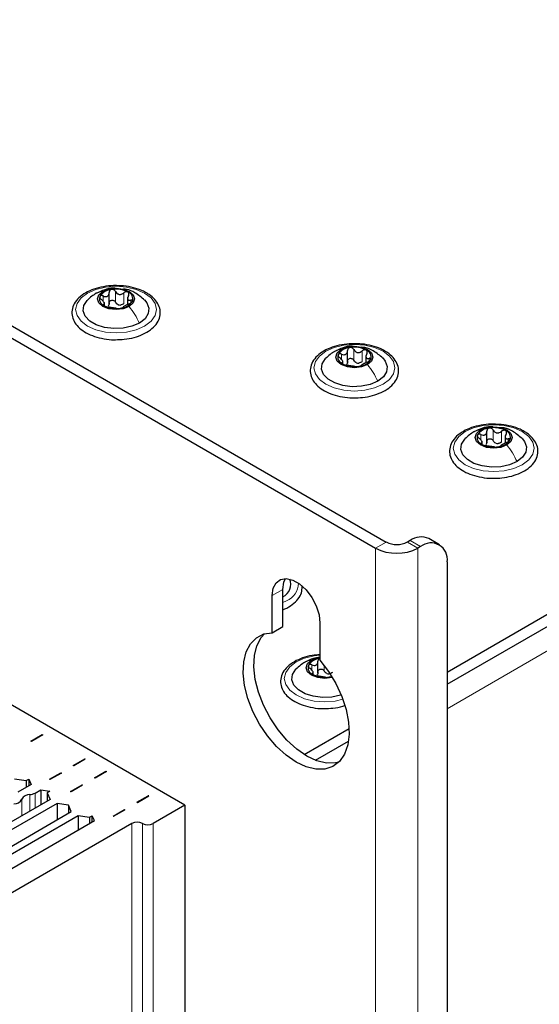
# Paper-space layout 'Blatt2' of a CAD drawing. Header units: millimetres. Extents: x 5 to 418, y 2 to 292.
# Tile 96 of 100: x 319 to 330, y 213 to 235. Entities that reach past the tile are written whole.
import ezdxf

# ---------------------------------------------------------------- set-up
doc = ezdxf.new("R2010")
doc.units = ezdxf.units.MM

psp = doc.layouts.new('Blatt2')

# ---------------------------------------------------------------- linework, layer by layer
at = {"color": 7, "linetype": 'Continuous', "lineweight": 25}
for p, q in [((261.319, 260.969), (327.079, 223.006)), ((261.083, 260.833), (326.844, 222.87)), ((322.601, 217.154), (265.325, 250.219)), ((320.917, 228.292), (320.917, 228.555)), ((321.326, 228.451), (321.326, 228.288)), ((320.813, 228.263), (320.813, 228.331)), ((328.435, 220.114), (342.801, 228.407)), ((328.435, 219.842), (342.801, 228.135)), ((326.22, 226.999), (326.22, 227.262)), ((326.629, 227.158), (326.629, 226.996)), ((326.116, 226.971), (326.116, 227.039)), ((329.319, 225.21), (329.319, 225.473)), ((329.215, 225.181), (329.215, 225.249)), ((329.728, 225.369), (329.728, 225.206)), ((327.61, 223.04), (327.551, 223.006)), ((328.262, 222.946), (328.026, 223.082)), ((327.846, 222.904), (327.787, 222.87)), ((328.435, 222.564), (328.435, 205.828)), ((324.781, 221.125), (324.781, 221.952)), ((324.546, 220.989), (324.546, 221.815)), ((324.546, 220.989), (324.781, 221.125)), ((325.606, 221.203), (325.606, 220.377)), ((325.56, 220.087), (325.56, 220.35)), ((325.456, 220.058), (325.456, 220.126)), ((325.254, 218.278), (326.253, 218.854)), ((319.175, 218.578), (319.428, 218.724)), ((319.44, 218.717), (319.186, 218.571)), ((319.428, 218.724), (319.44, 218.717)), ((319.428, 218.724), (319.428, 218.71)), ((319.186, 218.571), (319.175, 218.578)), ((325.505, 218.15), (326.239, 218.574)), ((320.117, 218.034), (320.371, 218.18)), ((320.383, 218.173), (320.129, 218.027)), ((320.371, 218.18), (320.383, 218.173)), ((320.371, 218.166), (320.371, 218.18)), ((320.129, 218.027), (320.117, 218.034)), ((318.812, 217.736), (319.066, 217.698)), ((319.066, 217.698), (319.125, 217.732)), ((319.125, 217.732), (319.179, 217.615)), ((319.125, 217.732), (319.125, 217.583)), ((319.587, 217.727), (319.84, 217.874)), ((319.599, 217.721), (319.587, 217.727)), ((319.852, 217.867), (319.599, 217.721)), ((319.84, 217.874), (319.852, 217.867)), ((319.84, 217.86), (319.84, 217.874)), ((320.589, 217.761), (320.842, 217.908)), ((320.601, 217.755), (320.589, 217.761)), ((320.854, 217.901), (320.601, 217.755)), ((320.842, 217.908), (320.854, 217.901)), ((320.842, 217.894), (320.842, 217.908)), ((319.179, 217.615), (318.88, 217.442)), ((319.066, 217.698), (319.066, 217.549)), ((319.269, 217.421), (319.392, 217.492)), ((319.392, 217.492), (319.596, 217.46)), ((319.392, 217.492), (319.392, 217.159)), ((320.058, 217.455), (320.312, 217.602)), ((320.324, 217.595), (320.07, 217.448)), ((320.312, 217.602), (320.324, 217.595)), ((320.312, 217.588), (320.312, 217.602)), ((319.602, 217.28), (313.739, 213.895)), ((319.596, 217.46), (319.537, 217.426)), ((319.537, 217.426), (319.602, 217.28)), ((319.537, 217.426), (319.537, 217.243)), ((320.07, 217.448), (320.058, 217.455)), ((321.532, 217.217), (321.785, 217.363)), ((321.543, 217.21), (321.797, 217.357)), ((321.797, 217.357), (321.785, 217.363)), ((321.785, 217.363), (321.785, 217.35)), ((319.755, 217.192), (313.951, 213.841)), ((320.008, 217.154), (319.755, 217.192)), ((319.755, 217.192), (319.755, 216.824)), ((320.073, 217.008), (320.008, 217.154)), ((320.008, 217.154), (320.008, 216.97)), ((321.001, 216.911), (321.255, 217.057)), ((321.266, 217.05), (321.255, 217.057)), ((321.255, 217.057), (321.255, 217.044)), ((321.532, 217.217), (321.543, 217.21)), ((322.601, 217.154), (321.894, 216.746)), ((322.601, 217.154), (322.601, 135.772)), ((314.269, 213.657), (320.073, 217.008)), ((314.363, 213.535), (320.226, 216.919)), ((320.226, 216.919), (320.48, 216.882)), ((320.226, 216.919), (320.226, 216.6)), ((320.48, 216.882), (320.539, 216.916)), ((320.48, 216.882), (320.48, 216.746)), ((320.589, 216.809), (320.539, 216.916)), ((320.539, 216.78), (320.539, 216.916)), ((321.001, 216.911), (321.013, 216.904)), ((321.013, 216.904), (321.266, 217.05)), ((314.638, 213.373), (320.589, 216.809)), ((321.423, 216.746), (314.646, 212.834))]:
    psp.add_line(p, q, dxfattribs=at)
at = {"color": 7, "linetype": 'Continuous', "lineweight": 18}
for p, q in [((320.781, 228.362), (320.781, 228.479)), ((321.057, 228.34), (321.057, 228.578)), ((321.242, 228.312), (321.242, 228.55)), ((320.793, 228.269), (320.793, 228.291)), ((321.394, 228.322), (321.394, 228.384)), ((326.085, 227.069), (326.085, 227.186)), ((326.361, 227.048), (326.361, 227.286)), ((326.545, 227.019), (326.545, 227.257)), ((328.435, 219.297), (342.094, 227.182)), ((326.096, 226.976), (326.096, 226.998)), ((326.698, 227.03), (326.698, 227.091)), ((329.184, 225.28), (329.184, 225.397)), ((329.46, 225.258), (329.46, 225.497)), ((329.645, 225.23), (329.645, 225.468)), ((329.196, 225.187), (329.196, 225.209)), ((329.797, 225.24), (329.797, 225.302)), ((327.079, 223.006), (326.844, 222.87)), ((327.551, 223.006), (327.787, 222.87)), ((327.846, 222.904), (327.61, 223.04)), ((326.844, 92.904), (326.844, 222.87)), ((327.787, 92.904), (327.787, 222.87)), ((324.546, 221.815), (324.781, 221.952)), ((324.864, 221.699), (324.781, 221.657)), ((325.425, 220.157), (325.425, 220.274)), ((325.701, 220.135), (325.701, 220.261)), ((325.436, 220.064), (325.436, 220.086)), ((318.974, 217.285), (318.974, 216.918)), ((319.151, 217.387), (319.151, 217.02)), ((319.269, 217.421), (319.269, 217.088)), ((321.423, 135.364), (321.423, 216.746)), ((321.658, 216.746), (321.658, 135.364)), ((321.894, 216.746), (321.894, 135.364))]:
    psp.add_line(p, q, dxfattribs=at)
at = {"color": 7, "linetype": 'Continuous', "lineweight": 18, "flags": 128}
for points in [[(321.705, 227.808), (321.519, 227.726), (321.302, 227.674), (321.069, 227.656), (320.836, 227.674), (320.619, 227.726), (320.433, 227.808), (320.29, 227.916), (320.2, 228.041), (320.169, 228.176), (320.2, 228.31), (320.29, 228.436), (320.433, 228.543), (320.619, 228.626), (320.836, 228.678), (321.069, 228.695), (321.302, 228.678), (321.519, 228.626), (321.705, 228.543), (321.848, 228.436), (321.938, 228.31), (321.969, 228.176), (321.938, 228.041), (321.848, 227.916), (321.705, 227.808)], [(327.009, 226.516), (326.822, 226.433), (326.605, 226.381), (326.372, 226.364), (326.139, 226.381), (325.922, 226.433), (325.736, 226.516), (325.593, 226.623), (325.503, 226.749), (325.472, 226.883), (325.503, 227.018), (325.593, 227.143), (325.736, 227.25), (325.922, 227.333), (326.139, 227.385), (326.372, 227.403), (326.605, 227.385), (326.822, 227.333), (327.009, 227.25), (327.152, 227.143), (327.242, 227.018), (327.272, 226.883), (327.242, 226.749), (327.152, 226.623), (327.009, 226.516)], [(330.108, 224.726), (329.922, 224.644), (329.705, 224.592), (329.472, 224.574), (329.239, 224.592), (329.022, 224.644), (328.835, 224.726), (328.692, 224.834), (328.603, 224.959), (328.572, 225.094), (328.603, 225.228), (328.692, 225.354), (328.835, 225.461), (329.022, 225.544), (329.239, 225.596), (329.472, 225.613), (329.705, 225.596), (329.922, 225.544), (330.108, 225.461), (330.251, 225.354), (330.341, 225.228), (330.372, 225.094), (330.341, 224.959), (330.251, 224.834), (330.108, 224.726)], [(326.116, 219.507), (325.945, 219.469), (325.712, 219.451), (325.479, 219.469), (325.262, 219.521), (325.076, 219.603), (324.933, 219.711), (324.843, 219.836), (324.812, 219.971), (324.843, 220.105), (324.933, 220.231), (325.076, 220.338), (325.262, 220.421), (325.479, 220.473), (325.606, 220.487)]]:
    psp.add_lwpolyline(points, dxfattribs=at)
at = {"color": 7, "linetype": 'Continuous', "lineweight": 25, "flags": 128}
for points in [[(321.361, 228.246), (321.227, 228.194), (321.069, 228.176), (320.911, 228.194), (320.777, 228.246), (320.688, 228.323), (320.657, 228.414), (320.688, 228.505), (320.777, 228.582)], [(320.777, 228.582), (320.911, 228.634), (321.069, 228.652), (321.227, 228.634), (321.361, 228.582), (321.45, 228.505), (321.482, 228.414), (321.45, 228.323), (321.361, 228.246)], [(321.588, 227.876), (321.421, 227.804), (321.225, 227.762), (321.017, 227.753), (320.813, 227.779), (320.63, 227.837), (320.482, 227.922), (320.382, 228.028), (320.338, 228.146), (320.352, 228.266), (320.425, 228.379), (320.43, 228.384)], [(321.699, 228.392), (321.756, 228.324), (321.801, 228.206), (321.786, 228.086), (321.713, 227.973), (321.588, 227.876)], [(326.081, 227.29), (326.215, 227.341), (326.372, 227.359), (326.53, 227.341), (326.664, 227.29), (326.753, 227.212), (326.785, 227.121), (326.753, 227.03), (326.664, 226.953)], [(326.664, 226.953), (326.53, 226.901), (326.372, 226.883), (326.215, 226.901), (326.081, 226.953), (325.991, 227.03), (325.96, 227.121), (325.991, 227.212), (326.081, 227.29)], [(326.891, 226.584), (326.724, 226.512), (326.528, 226.469), (326.32, 226.461), (326.116, 226.486), (325.933, 226.544), (325.785, 226.629), (325.685, 226.735), (325.641, 226.853), (325.656, 226.973), (325.729, 227.086), (325.734, 227.091)], [(327.002, 227.1), (327.059, 227.031), (327.104, 226.913), (327.089, 226.793), (327.016, 226.68), (326.891, 226.584)], [(329.764, 225.164), (329.63, 225.112), (329.472, 225.094), (329.314, 225.112), (329.18, 225.164), (329.091, 225.241), (329.059, 225.332), (329.091, 225.423), (329.18, 225.5)], [(329.18, 225.5), (329.314, 225.552), (329.472, 225.57), (329.63, 225.552), (329.764, 225.5), (329.853, 225.423), (329.884, 225.332), (329.853, 225.241), (329.764, 225.164)], [(329.99, 224.794), (329.823, 224.722), (329.628, 224.68), (329.42, 224.672), (329.216, 224.697), (329.032, 224.755), (328.885, 224.84), (328.785, 224.946), (328.74, 225.064), (328.755, 225.184), (328.828, 225.297), (328.833, 225.302)], [(330.102, 225.31), (330.159, 225.242), (330.203, 225.124), (330.188, 225.004), (330.115, 224.891), (329.99, 224.794)], [(324.546, 221.815), (324.567, 221.976), (324.63, 222.098), (324.729, 222.173), (324.856, 222.194), (325.001, 222.159), (325.151, 222.072), (325.296, 221.939), (325.423, 221.772), (325.522, 221.583), (325.585, 221.388), (325.606, 221.203)], [(324.781, 221.952), (324.803, 222.112), (324.838, 222.194)], [(325.606, 220.377), (325.797, 220.129), (325.961, 219.857), (326.092, 219.57), (326.187, 219.28), (326.242, 218.997), (326.253, 218.731), (326.223, 218.491), (326.15, 218.288), (326.038, 218.127), (325.892, 218.015), (325.715, 217.956), (325.515, 217.952), (325.3, 218.003), (325.076, 218.107), (324.852, 218.261), (324.637, 218.459), (324.437, 218.693), (324.26, 218.956), (324.114, 219.238), (324.002, 219.527), (323.929, 219.815), (323.899, 220.09), (323.911, 220.342), (323.965, 220.563), (324.06, 220.744), (324.191, 220.878), (324.355, 220.961), (324.546, 220.989)], [(326.019, 218.107), (325.951, 218.092), (325.751, 218.088), (325.536, 218.139), (325.312, 218.243), (325.088, 218.397), (324.872, 218.595), (324.673, 218.83), (324.496, 219.092), (324.349, 219.374), (324.238, 219.664), (324.165, 219.951), (324.134, 220.226), (324.146, 220.479), (324.201, 220.699), (324.295, 220.88), (324.369, 220.965)], [(325.884, 219.992), (325.87, 219.989), (325.712, 219.971), (325.555, 219.989), (325.421, 220.041), (325.331, 220.118), (325.3, 220.209), (325.331, 220.3), (325.421, 220.377)], [(325.421, 220.377), (325.555, 220.429), (325.606, 220.439)], [(326.079, 219.604), (326.064, 219.599), (325.868, 219.557), (325.66, 219.549), (325.456, 219.574), (325.273, 219.632), (325.125, 219.717), (325.025, 219.823), (324.981, 219.941), (324.996, 220.061), (325.069, 220.174), (325.074, 220.179)], [(325.871, 220.013), (325.856, 220.009), (325.809, 220)]]:
    psp.add_lwpolyline(points, dxfattribs=at)
at = {"color": 7, "linetype": 'Continuous', "lineweight": 25}
for centre, radius, start, end in [((320.862, 228.415), 0.165, 160.539, 249.2579), ((320.993, 228.281), 0.342, 93.4335, 146.5611), ((321.07, 228.056), 0.576, 62.6428, 99.7711), ((321.276, 228.413), 0.165, 340.539, 69.2579), ((321.068, 228.772), 0.576, 242.6428, 279.7711), ((321.172, 228.487), 0.211, 254.2708, 268.1431), ((321.146, 228.547), 0.342, 273.4335, 326.5611), ((326.166, 227.122), 0.165, 160.539, 249.2579), ((326.296, 226.989), 0.342, 93.4335, 146.5611), ((326.373, 226.763), 0.576, 62.6428, 99.7711), ((326.579, 227.12), 0.165, 340.539, 69.2579), ((326.372, 227.479), 0.576, 242.6428, 279.7711), ((326.475, 227.194), 0.211, 254.2708, 268.1431), ((326.449, 227.254), 0.342, 273.4335, 326.5611), ((329.265, 225.333), 0.165, 160.539, 249.2579), ((329.395, 225.199), 0.342, 93.4335, 146.5611), ((329.472, 224.974), 0.576, 62.6428, 99.7711), ((329.679, 225.331), 0.165, 340.539, 69.2579), ((329.471, 225.69), 0.576, 242.6428, 279.7711), ((329.574, 225.405), 0.211, 254.2708, 268.1431), ((329.548, 225.465), 0.342, 273.4335, 326.5611), ((327.315, 223.461), 0.512, 242.6097, 297.3903), ((327.854, 222.7), 0.419, 65.6929, 125.6176), ((328.076, 222.622), 0.364, 350.786, 129.2033), ((327.315, 223.78), 1.025, 242.6097, 297.3903), ((324.648, 222.066), 0.308, 295.6823, 22.0628), ((325.633, 220.079), 0.339, 94.5577, 146.683), ((325.506, 220.21), 0.165, 160.539, 249.2579), ((325.712, 220.567), 0.576, 242.6428, 279.7711), ((325.815, 220.282), 0.211, 254.2708, 268.1431), ((318.807, 217.369), 0.187, 266.8684, 333.1263), ((319.141, 217.201), 0.187, 86.8684, 153.1263), ((319.133, 217.672), 0.285, 273.626, 298.4869), ((321.54, 216.519), 0.256, 62.6097, 117.3903), ((321.776, 216.973), 0.256, 242.6097, 297.3903)]:
    psp.add_arc(centre, radius, start, end, dxfattribs=at)
at = {"color": 7, "linetype": 'Continuous', "lineweight": 18}
psp.add_arc((324.704, 222.09), 0.423, 292.2324, 359.9523, dxfattribs=at)
at = {"color": 7, "linetype": 'Continuous', "lineweight": 25}
for points, knots in [([(321.144, 228.705), (321.1, 228.708), (320.98, 228.714), (320.784, 228.69), (320.573, 228.636), (320.387, 228.553), (320.236, 228.443), (320.131, 228.311), (320.08, 228.164), (320.088, 228.016), (320.147, 227.88), (320.253, 227.759), (320.401, 227.656), (320.586, 227.574), (320.798, 227.524), (320.959, 227.502), (321.044, 227.506), (321.054, 227.507)], [0, 0, 0, 0, 0.043178, 0.116961, 0.19094, 0.26533, 0.340301, 0.415461, 0.48884, 0.558844, 0.627333, 0.696902, 0.76915, 0.842962, 0.916921, 0.990714, 1, 1, 1, 1]), ([(321.747, 228.547), (321.717, 228.564), (321.629, 228.611), (321.459, 228.666), (321.283, 228.703), (321.175, 228.705), (321.144, 228.705)], [0, 0, 0, 0, 0.180167, 0.52014, 0.85956, 1, 1, 1, 1]), ([(320.63, 228.539), (320.596, 228.518), (320.524, 228.473), (320.461, 228.413), (320.428, 228.382)], [0, 0, 0, 0, 0.4735862, 1, 1, 1, 1]), ([(321.046, 228.649), (321.03, 228.651), (320.952, 228.66), (320.806, 228.622), (320.69, 228.567), (320.629, 228.538)], [0, 0, 0, 0, 0.114409, 0.534763, 1, 1, 1, 1]), ([(320.707, 228.47), (320.705, 228.465), (320.703, 228.454), (320.71, 228.434), (320.724, 228.414), (320.737, 228.403), (320.744, 228.397)], [0, 0, 0, 0, 0.2498571, 0.4994664, 0.7490114, 1, 1, 1, 1]), ([(320.781, 228.479), (320.774, 228.482), (320.758, 228.487), (320.735, 228.488), (320.716, 228.483), (320.71, 228.474), (320.707, 228.47)], [0, 0, 0, 0, 0.249807, 0.500055, 0.750309, 1, 1, 1, 1]), ([(320.781, 228.479), (320.798, 228.473), (320.824, 228.464), (320.857, 228.466), (320.879, 228.473), (320.896, 228.488), (320.913, 228.515), (320.915, 228.54), (320.916, 228.557)], [0, 0, 0, 0, 0.249168, 0.374303, 0.498903, 0.623987, 0.749746, 1, 1, 1, 1]), ([(320.972, 228.623), (320.964, 228.621), (320.947, 228.617), (320.929, 228.6), (320.918, 228.58), (320.917, 228.564), (320.916, 228.557)], [0, 0, 0, 0, 0.250033, 0.499632, 0.749228, 1, 1, 1, 1]), ([(321.057, 228.578), (321.053, 228.585), (321.044, 228.599), (321.023, 228.615), (320.998, 228.624), (320.981, 228.623), (320.972, 228.623)], [0, 0, 0, 0, 0.2498147, 0.4999078, 0.7501201, 1, 1, 1, 1]), ([(321.054, 227.507), (321.12, 227.508), (321.263, 227.51), (321.473, 227.551), (321.672, 227.622), (321.839, 227.72), (321.966, 227.843), (322.042, 227.984), (322.061, 228.134), (322.024, 228.276), (321.938, 228.404), (321.838, 228.492), (321.767, 228.535), (321.747, 228.547)], [0, 0, 0, 0, 0.0866794, 0.1860201, 0.2857737, 0.3862316, 0.4874251, 0.5875941, 0.6837558, 0.7762888, 0.8686662, 0.9642393, 1, 1, 1, 1]), ([(321.057, 228.578), (321.067, 228.564), (321.081, 228.541), (321.112, 228.522), (321.138, 228.514), (321.166, 228.514), (321.203, 228.522), (321.226, 228.539), (321.242, 228.55)], [0, 0, 0, 0, 0.249199, 0.374336, 0.49893, 0.624007, 0.749759, 1, 1, 1, 1]), ([(321.704, 228.387), (321.635, 228.445), (321.515, 228.545), (321.348, 228.624), (321.26, 228.629), (321.238, 228.631)], [0, 0, 0, 0, 0.507466, 0.877443, 1, 1, 1, 1]), ([(321.334, 228.567), (321.327, 228.57), (321.314, 228.576), (321.288, 228.574), (321.263, 228.566), (321.249, 228.555), (321.242, 228.55)], [0, 0, 0, 0, 0.249991, 0.499611, 0.749127, 1, 1, 1, 1]), ([(321.345, 228.49), (321.338, 228.475), (321.327, 228.451), (321.325, 228.422), (321.329, 228.404), (321.339, 228.391), (321.359, 228.381), (321.38, 228.383), (321.394, 228.384)], [0, 0, 0, 0, 0.249201, 0.374338, 0.498932, 0.624008, 0.74976, 1, 1, 1, 1]), ([(321.345, 228.49), (321.349, 228.498), (321.356, 228.512), (321.357, 228.534), (321.351, 228.554), (321.34, 228.563), (321.334, 228.567)], [0, 0, 0, 0, 0.249852, 0.499902, 0.750115, 1, 1, 1, 1]), ([(320.793, 228.291), (320.801, 228.293), (320.812, 228.296), (320.813, 228.31), (320.809, 228.323), (320.799, 228.341), (320.779, 228.366), (320.758, 228.385), (320.744, 228.397)], [0, 0, 0, 0, 0.249201, 0.374338, 0.498932, 0.624008, 0.74976, 1, 1, 1, 1]), ([(320.793, 228.291), (320.79, 228.29), (320.783, 228.288), (320.781, 228.281), (320.787, 228.272), (320.798, 228.264), (320.804, 228.261)], [0, 0, 0, 0, 0.249852, 0.499902, 0.750115, 1, 1, 1, 1]), ([(320.804, 228.261), (320.811, 228.257), (320.824, 228.25), (320.85, 228.241), (320.875, 228.235), (320.889, 228.232), (320.896, 228.231)], [0, 0, 0, 0, 0.249991, 0.499611, 0.749127, 1, 1, 1, 1]), ([(320.916, 228.318), (320.916, 228.306), (320.915, 228.28), (320.901, 228.26), (320.895, 228.25)], [0, 0, 0, 0, 0.50155, 1, 1, 1, 1]), ([(321.081, 228.203), (321.071, 228.204), (321.057, 228.206), (321.026, 228.21), (321, 228.214), (320.972, 228.218), (320.935, 228.225), (320.912, 228.229), (320.896, 228.231)], [0, 0, 0, 0, 0.249199, 0.374336, 0.49893, 0.624007, 0.749759, 1, 1, 1, 1]), ([(320.916, 228.318), (320.917, 228.326), (320.918, 228.342), (320.929, 228.362), (320.947, 228.378), (320.971, 228.386), (320.998, 228.386), (321.023, 228.377), (321.044, 228.361), (321.053, 228.347), (321.057, 228.34)], [0, 0, 0, 0, 0.125193, 0.249438, 0.374279, 0.499024, 0.623869, 0.749369, 0.87443, 1, 1, 1, 1]), ([(321.115, 228.284), (321.102, 228.291), (321.078, 228.305), (321.064, 228.329), (321.057, 228.34)], [0, 0, 0, 0, 0.498457, 1, 1, 1, 1]), ([(321.242, 228.312), (321.23, 228.303), (321.207, 228.285), (321.179, 228.279), (321.165, 228.276)], [0, 0, 0, 0, 0.501552, 1, 1, 1, 1]), ([(321.166, 228.205), (321.174, 228.206), (321.191, 228.209), (321.209, 228.215), (321.22, 228.22), (321.221, 228.223), (321.222, 228.225)], [0, 0, 0, 0, 0.250033, 0.499632, 0.749228, 1, 1, 1, 1]), ([(321.357, 228.303), (321.34, 228.295), (321.314, 228.284), (321.282, 228.266), (321.259, 228.254), (321.242, 228.243), (321.225, 228.232), (321.223, 228.228), (321.222, 228.225)], [0, 0, 0, 0, 0.249168, 0.374303, 0.498903, 0.623987, 0.749746, 1, 1, 1, 1]), ([(321.357, 228.303), (321.365, 228.306), (321.38, 228.313), (321.403, 228.327), (321.422, 228.343), (321.428, 228.353), (321.431, 228.358)], [0, 0, 0, 0, 0.249807, 0.500055, 0.750309, 1, 1, 1, 1]), ([(321.431, 228.358), (321.433, 228.363), (321.435, 228.372), (321.428, 228.381), (321.414, 228.386), (321.401, 228.385), (321.394, 228.384)], [0, 0, 0, 0, 0.2498571, 0.4994664, 0.7490114, 1, 1, 1, 1]), ([(321.081, 228.203), (321.085, 228.202), (321.094, 228.201), (321.115, 228.2), (321.14, 228.201), (321.157, 228.204), (321.166, 228.205)], [0, 0, 0, 0, 0.249815, 0.499908, 0.75012, 1, 1, 1, 1]), ([(326.447, 227.412), (326.403, 227.415), (326.283, 227.422), (326.088, 227.397), (325.876, 227.344), (325.69, 227.26), (325.54, 227.15), (325.434, 227.019), (325.383, 226.872), (325.391, 226.724), (325.451, 226.587), (325.556, 226.466), (325.704, 226.363), (325.889, 226.282), (326.101, 226.231), (326.262, 226.209), (326.347, 226.214), (326.357, 226.214)], [0, 0, 0, 0, 0.043178, 0.116961, 0.19094, 0.26533, 0.340301, 0.415461, 0.48884, 0.558844, 0.627333, 0.696902, 0.76915, 0.842962, 0.916921, 0.990714, 1, 1, 1, 1]), ([(326.35, 227.356), (326.333, 227.358), (326.255, 227.368), (326.109, 227.33), (325.993, 227.275), (325.932, 227.246)], [0, 0, 0, 0, 0.114409, 0.534763, 1, 1, 1, 1]), ([(327.05, 227.255), (327.02, 227.271), (326.932, 227.318), (326.763, 227.374), (326.586, 227.41), (326.479, 227.412), (326.447, 227.412)], [0, 0, 0, 0, 0.180167, 0.52014, 0.85956, 1, 1, 1, 1]), ([(325.934, 227.247), (325.899, 227.225), (325.827, 227.18), (325.764, 227.12), (325.732, 227.089)], [0, 0, 0, 0, 0.4735862, 1, 1, 1, 1]), ([(326.01, 227.177), (326.009, 227.172), (326.006, 227.161), (326.013, 227.141), (326.027, 227.122), (326.04, 227.11), (326.047, 227.105)], [0, 0, 0, 0, 0.2498571, 0.4994664, 0.7490114, 1, 1, 1, 1]), ([(326.085, 227.186), (326.077, 227.189), (326.061, 227.195), (326.039, 227.196), (326.02, 227.191), (326.013, 227.182), (326.01, 227.177)], [0, 0, 0, 0, 0.249807, 0.500055, 0.750309, 1, 1, 1, 1]), ([(326.085, 227.186), (326.102, 227.18), (326.127, 227.171), (326.16, 227.173), (326.182, 227.181), (326.2, 227.196), (326.217, 227.222), (326.218, 227.247), (326.22, 227.264)], [0, 0, 0, 0, 0.249168, 0.374303, 0.498903, 0.623987, 0.749746, 1, 1, 1, 1]), ([(326.275, 227.33), (326.267, 227.328), (326.251, 227.324), (326.232, 227.308), (326.221, 227.287), (326.22, 227.272), (326.22, 227.264)], [0, 0, 0, 0, 0.250033, 0.499632, 0.749228, 1, 1, 1, 1]), ([(326.361, 227.286), (326.356, 227.293), (326.348, 227.307), (326.327, 227.322), (326.302, 227.332), (326.284, 227.331), (326.275, 227.33)], [0, 0, 0, 0, 0.2498147, 0.4999078, 0.7501201, 1, 1, 1, 1]), ([(326.357, 226.214), (326.423, 226.215), (326.566, 226.217), (326.776, 226.259), (326.975, 226.329), (327.143, 226.428), (327.269, 226.55), (327.346, 226.692), (327.364, 226.841), (327.327, 226.984), (327.241, 227.112), (327.141, 227.199), (327.07, 227.243), (327.05, 227.255)], [0, 0, 0, 0, 0.0866794, 0.1860201, 0.2857737, 0.3862316, 0.4874251, 0.5875941, 0.6837558, 0.7762888, 0.8686662, 0.9642393, 1, 1, 1, 1]), ([(326.361, 227.286), (326.37, 227.271), (326.385, 227.249), (326.416, 227.229), (326.442, 227.221), (326.47, 227.221), (326.507, 227.23), (326.53, 227.246), (326.545, 227.257)], [0, 0, 0, 0, 0.249199, 0.374336, 0.49893, 0.624007, 0.749759, 1, 1, 1, 1]), ([(327.007, 227.095), (326.938, 227.153), (326.818, 227.253), (326.651, 227.331), (326.563, 227.337), (326.541, 227.338)], [0, 0, 0, 0, 0.507466, 0.877443, 1, 1, 1, 1]), ([(326.638, 227.274), (326.631, 227.277), (326.617, 227.283), (326.591, 227.281), (326.566, 227.273), (326.552, 227.263), (326.545, 227.257)], [0, 0, 0, 0, 0.249991, 0.499611, 0.749127, 1, 1, 1, 1]), ([(326.648, 227.198), (326.641, 227.182), (326.63, 227.159), (326.628, 227.13), (326.632, 227.111), (326.643, 227.098), (326.662, 227.088), (326.684, 227.09), (326.698, 227.091)], [0, 0, 0, 0, 0.249201, 0.374338, 0.498932, 0.624008, 0.74976, 1, 1, 1, 1]), ([(326.648, 227.198), (326.652, 227.205), (326.659, 227.22), (326.66, 227.241), (326.654, 227.261), (326.643, 227.27), (326.638, 227.274)], [0, 0, 0, 0, 0.249852, 0.499902, 0.750115, 1, 1, 1, 1]), ([(326.096, 226.998), (326.104, 227), (326.115, 227.003), (326.117, 227.017), (326.113, 227.031), (326.102, 227.048), (326.082, 227.074), (326.061, 227.092), (326.047, 227.105)], [0, 0, 0, 0, 0.249201, 0.374338, 0.498932, 0.624008, 0.74976, 1, 1, 1, 1]), ([(326.096, 226.998), (326.093, 226.997), (326.086, 226.996), (326.084, 226.989), (326.09, 226.979), (326.102, 226.972), (326.107, 226.968)], [0, 0, 0, 0, 0.249852, 0.499902, 0.750115, 1, 1, 1, 1]), ([(326.107, 226.968), (326.114, 226.965), (326.128, 226.957), (326.153, 226.949), (326.178, 226.942), (326.193, 226.94), (326.2, 226.939)], [0, 0, 0, 0, 0.249991, 0.499611, 0.749127, 1, 1, 1, 1]), ([(326.22, 227.026), (326.219, 227.013), (326.218, 226.987), (326.205, 226.967), (326.198, 226.957)], [0, 0, 0, 0, 0.50155, 1, 1, 1, 1]), ([(326.384, 226.91), (326.374, 226.912), (326.36, 226.914), (326.329, 226.917), (326.303, 226.921), (326.275, 226.926), (326.238, 226.932), (326.215, 226.936), (326.2, 226.939)], [0, 0, 0, 0, 0.249199, 0.374336, 0.49893, 0.624007, 0.749759, 1, 1, 1, 1]), ([(326.22, 227.026), (326.22, 227.034), (326.221, 227.049), (326.232, 227.07), (326.251, 227.085), (326.275, 227.094), (326.301, 227.093), (326.327, 227.084), (326.348, 227.069), (326.356, 227.055), (326.361, 227.048)], [0, 0, 0, 0, 0.125193, 0.249438, 0.374279, 0.499024, 0.623869, 0.749369, 0.87443, 1, 1, 1, 1]), ([(326.418, 226.991), (326.406, 226.998), (326.382, 227.013), (326.368, 227.036), (326.361, 227.048)], [0, 0, 0, 0, 0.498457, 1, 1, 1, 1]), ([(326.384, 226.91), (326.388, 226.91), (326.397, 226.908), (326.418, 226.908), (326.443, 226.909), (326.461, 226.911), (326.469, 226.912)], [0, 0, 0, 0, 0.249815, 0.499908, 0.75012, 1, 1, 1, 1]), ([(326.545, 227.019), (326.534, 227.01), (326.511, 226.993), (326.482, 226.987), (326.468, 226.984)], [0, 0, 0, 0, 0.501552, 1, 1, 1, 1]), ([(326.469, 226.912), (326.478, 226.914), (326.494, 226.917), (326.512, 226.922), (326.524, 226.928), (326.525, 226.931), (326.525, 226.932)], [0, 0, 0, 0, 0.250033, 0.499632, 0.749228, 1, 1, 1, 1]), ([(326.66, 227.01), (326.643, 227.002), (326.617, 226.991), (326.585, 226.974), (326.563, 226.961), (326.545, 226.951), (326.528, 226.94), (326.526, 226.935), (326.525, 226.932)], [0, 0, 0, 0, 0.249168, 0.374303, 0.498903, 0.623987, 0.749746, 1, 1, 1, 1]), ([(326.66, 227.01), (326.668, 227.013), (326.684, 227.02), (326.706, 227.034), (326.725, 227.05), (326.731, 227.06), (326.735, 227.065)], [0, 0, 0, 0, 0.249807, 0.500055, 0.750309, 1, 1, 1, 1]), ([(326.735, 227.065), (326.736, 227.07), (326.739, 227.079), (326.731, 227.089), (326.718, 227.093), (326.704, 227.092), (326.698, 227.091)], [0, 0, 0, 0, 0.2498571, 0.4994664, 0.7490114, 1, 1, 1, 1]), ([(329.547, 225.623), (329.502, 225.626), (329.382, 225.632), (329.187, 225.608), (328.976, 225.555), (328.79, 225.471), (328.639, 225.361), (328.534, 225.229), (328.483, 225.082), (328.49, 224.934), (328.55, 224.798), (328.655, 224.677), (328.803, 224.574), (328.989, 224.492), (329.201, 224.442), (329.362, 224.42), (329.447, 224.424), (329.456, 224.425)], [0, 0, 0, 0, 0.043178, 0.116961, 0.19094, 0.26533, 0.340301, 0.415461, 0.48884, 0.558844, 0.627333, 0.696902, 0.76915, 0.842962, 0.916921, 0.990714, 1, 1, 1, 1]), ([(330.15, 225.465), (330.12, 225.482), (330.032, 225.529), (329.862, 225.584), (329.686, 225.621), (329.578, 225.623), (329.547, 225.623)], [0, 0, 0, 0, 0.180167, 0.52014, 0.85956, 1, 1, 1, 1]), ([(329.033, 225.457), (328.999, 225.436), (328.926, 225.391), (328.864, 225.331), (328.831, 225.3)], [0, 0, 0, 0, 0.4735862, 1, 1, 1, 1]), ([(329.449, 225.567), (329.433, 225.569), (329.355, 225.578), (329.209, 225.54), (329.093, 225.485), (329.032, 225.456)], [0, 0, 0, 0, 0.114409, 0.534763, 1, 1, 1, 1]), ([(329.11, 225.388), (329.108, 225.383), (329.105, 225.372), (329.113, 225.352), (329.127, 225.333), (329.14, 225.321), (329.146, 225.315)], [0, 0, 0, 0, 0.2498571, 0.4994664, 0.7490114, 1, 1, 1, 1]), ([(329.184, 225.397), (329.176, 225.4), (329.161, 225.406), (329.138, 225.407), (329.119, 225.401), (329.113, 225.392), (329.11, 225.388)], [0, 0, 0, 0, 0.249807, 0.500055, 0.750309, 1, 1, 1, 1]), ([(329.184, 225.397), (329.201, 225.391), (329.227, 225.382), (329.259, 225.384), (329.281, 225.392), (329.299, 225.407), (329.316, 225.433), (329.318, 225.458), (329.319, 225.475)], [0, 0, 0, 0, 0.249168, 0.374303, 0.498903, 0.623987, 0.749746, 1, 1, 1, 1]), ([(329.375, 225.541), (329.367, 225.539), (329.35, 225.535), (329.332, 225.518), (329.321, 225.498), (329.32, 225.482), (329.319, 225.475)], [0, 0, 0, 0, 0.250033, 0.499632, 0.749228, 1, 1, 1, 1]), ([(329.46, 225.497), (329.456, 225.504), (329.447, 225.517), (329.426, 225.533), (329.401, 225.542), (329.384, 225.542), (329.375, 225.541)], [0, 0, 0, 0, 0.2498147, 0.4999078, 0.7501201, 1, 1, 1, 1]), ([(329.456, 224.425), (329.523, 224.426), (329.665, 224.428), (329.876, 224.47), (330.074, 224.54), (330.242, 224.638), (330.369, 224.761), (330.445, 224.902), (330.464, 225.052), (330.426, 225.194), (330.341, 225.322), (330.241, 225.41), (330.169, 225.454), (330.15, 225.465)], [0, 0, 0, 0, 0.0866794, 0.1860201, 0.2857737, 0.3862316, 0.4874251, 0.5875941, 0.6837558, 0.7762888, 0.8686662, 0.9642393, 1, 1, 1, 1]), ([(329.46, 225.497), (329.47, 225.482), (329.484, 225.459), (329.515, 225.44), (329.541, 225.432), (329.569, 225.432), (329.606, 225.44), (329.629, 225.457), (329.645, 225.468)], [0, 0, 0, 0, 0.249199, 0.374336, 0.49893, 0.624007, 0.749759, 1, 1, 1, 1]), ([(330.107, 225.305), (330.037, 225.363), (329.917, 225.463), (329.751, 225.542), (329.663, 225.547), (329.641, 225.549)], [0, 0, 0, 0, 0.507466, 0.877443, 1, 1, 1, 1]), ([(329.737, 225.485), (329.73, 225.488), (329.716, 225.494), (329.691, 225.492), (329.666, 225.484), (329.652, 225.473), (329.645, 225.468)], [0, 0, 0, 0, 0.249991, 0.499611, 0.749127, 1, 1, 1, 1]), ([(329.748, 225.408), (329.74, 225.393), (329.729, 225.369), (329.728, 225.34), (329.732, 225.322), (329.742, 225.309), (329.762, 225.299), (329.783, 225.301), (329.797, 225.302)], [0, 0, 0, 0, 0.249201, 0.374338, 0.498932, 0.624008, 0.74976, 1, 1, 1, 1]), ([(329.748, 225.408), (329.751, 225.416), (329.758, 225.43), (329.76, 225.452), (329.754, 225.472), (329.743, 225.481), (329.737, 225.485)], [0, 0, 0, 0, 0.249852, 0.499902, 0.750115, 1, 1, 1, 1]), ([(329.196, 225.209), (329.203, 225.211), (329.214, 225.214), (329.216, 225.228), (329.212, 225.241), (329.202, 225.259), (329.182, 225.285), (329.161, 225.303), (329.146, 225.315)], [0, 0, 0, 0, 0.249201, 0.374338, 0.498932, 0.624008, 0.74976, 1, 1, 1, 1]), ([(329.196, 225.209), (329.192, 225.208), (329.185, 225.206), (329.184, 225.199), (329.19, 225.19), (329.201, 225.183), (329.207, 225.179)], [0, 0, 0, 0, 0.249852, 0.499902, 0.750115, 1, 1, 1, 1]), ([(329.207, 225.179), (329.214, 225.175), (329.227, 225.168), (329.253, 225.159), (329.278, 225.153), (329.292, 225.151), (329.299, 225.149)], [0, 0, 0, 0, 0.249991, 0.499611, 0.749127, 1, 1, 1, 1]), ([(329.319, 225.237), (329.319, 225.224), (329.318, 225.198), (329.304, 225.178), (329.297, 225.168)], [0, 0, 0, 0, 0.50155, 1, 1, 1, 1]), ([(329.319, 225.237), (329.32, 225.244), (329.321, 225.26), (329.332, 225.28), (329.35, 225.296), (329.374, 225.304), (329.401, 225.304), (329.426, 225.295), (329.447, 225.279), (329.456, 225.265), (329.46, 225.258)], [0, 0, 0, 0, 0.125193, 0.249438, 0.374279, 0.499024, 0.623869, 0.749369, 0.87443, 1, 1, 1, 1]), ([(329.517, 225.202), (329.505, 225.209), (329.481, 225.223), (329.467, 225.247), (329.46, 225.258)], [0, 0, 0, 0, 0.498457, 1, 1, 1, 1]), ([(329.645, 225.23), (329.633, 225.221), (329.61, 225.203), (329.582, 225.197), (329.568, 225.194)], [0, 0, 0, 0, 0.501552, 1, 1, 1, 1]), ([(329.759, 225.221), (329.742, 225.213), (329.717, 225.202), (329.684, 225.184), (329.662, 225.172), (329.645, 225.161), (329.628, 225.15), (329.626, 225.146), (329.624, 225.143)], [0, 0, 0, 0, 0.249168, 0.374303, 0.498903, 0.623987, 0.749746, 1, 1, 1, 1]), ([(329.759, 225.221), (329.767, 225.224), (329.783, 225.231), (329.806, 225.245), (329.825, 225.261), (329.831, 225.271), (329.834, 225.276)], [0, 0, 0, 0, 0.249807, 0.500055, 0.750309, 1, 1, 1, 1]), ([(329.834, 225.276), (329.835, 225.281), (329.838, 225.29), (329.831, 225.299), (329.817, 225.304), (329.804, 225.303), (329.797, 225.302)], [0, 0, 0, 0, 0.2498571, 0.4994664, 0.7490114, 1, 1, 1, 1]), ([(329.483, 225.121), (329.474, 225.122), (329.46, 225.124), (329.429, 225.128), (329.402, 225.132), (329.374, 225.136), (329.338, 225.143), (329.314, 225.147), (329.299, 225.149)], [0, 0, 0, 0, 0.249199, 0.374336, 0.49893, 0.624007, 0.749759, 1, 1, 1, 1]), ([(329.483, 225.121), (329.488, 225.12), (329.497, 225.119), (329.518, 225.118), (329.543, 225.119), (329.56, 225.122), (329.569, 225.123)], [0, 0, 0, 0, 0.249815, 0.499908, 0.75012, 1, 1, 1, 1]), ([(329.569, 225.123), (329.577, 225.124), (329.594, 225.127), (329.612, 225.133), (329.623, 225.139), (329.624, 225.141), (329.624, 225.143)], [0, 0, 0, 0, 0.250033, 0.499632, 0.749228, 1, 1, 1, 1]), ([(324.792, 221.505), (324.803, 221.509), (324.88, 221.536), (324.996, 221.612), (325.124, 221.733), (325.202, 221.871), (325.206, 221.968), (325.208, 222.013)], [0, 0, 0, 0, 0.040619, 0.287711, 0.536612, 0.782993, 1, 1, 1, 1]), ([(325.606, 220.5), (325.547, 220.495), (325.412, 220.484), (325.216, 220.431), (325.03, 220.348), (324.88, 220.238), (324.774, 220.106), (324.724, 219.959), (324.731, 219.811), (324.791, 219.675), (324.896, 219.554), (325.044, 219.451), (325.229, 219.369), (325.441, 219.319), (325.602, 219.297), (325.687, 219.301), (325.697, 219.302)], [0, 0, 0, 0, 0.061556, 0.140177, 0.219234, 0.29891, 0.378785, 0.456768, 0.531165, 0.603951, 0.677885, 0.754666, 0.833109, 0.911709, 0.990131, 1, 1, 1, 1]), ([(325.606, 220.442), (325.557, 220.435), (325.439, 220.418), (325.333, 220.364), (325.272, 220.333)], [0, 0, 0, 0, 0.424038, 1, 1, 1, 1]), ([(325.425, 220.274), (325.442, 220.268), (325.467, 220.259), (325.5, 220.261), (325.522, 220.269), (325.54, 220.284), (325.557, 220.31), (325.559, 220.335), (325.56, 220.352)], [0, 0, 0, 0, 0.249168, 0.374303, 0.498903, 0.623987, 0.749746, 1, 1, 1, 1]), ([(325.615, 220.418), (325.607, 220.416), (325.591, 220.412), (325.572, 220.395), (325.561, 220.375), (325.56, 220.36), (325.56, 220.352)], [0, 0, 0, 0, 0.250033, 0.4996315, 0.7492277, 1, 1, 1, 1]), ([(325.274, 220.334), (325.239, 220.313), (325.167, 220.268), (325.105, 220.208), (325.072, 220.177)], [0, 0, 0, 0, 0.473586, 1, 1, 1, 1]), ([(325.35, 220.265), (325.349, 220.26), (325.346, 220.249), (325.353, 220.229), (325.367, 220.21), (325.38, 220.198), (325.387, 220.192)], [0, 0, 0, 0, 0.249857, 0.499466, 0.749011, 1, 1, 1, 1]), ([(325.425, 220.274), (325.417, 220.277), (325.401, 220.283), (325.379, 220.284), (325.36, 220.278), (325.353, 220.269), (325.35, 220.265)], [0, 0, 0, 0, 0.249807, 0.500055, 0.750309, 1, 1, 1, 1]), ([(325.436, 220.086), (325.444, 220.088), (325.455, 220.091), (325.457, 220.105), (325.453, 220.119), (325.442, 220.136), (325.422, 220.162), (325.401, 220.18), (325.387, 220.192)], [0, 0, 0, 0, 0.249201, 0.374338, 0.498932, 0.624008, 0.74976, 1, 1, 1, 1]), ([(325.56, 220.114), (325.56, 220.121), (325.561, 220.137), (325.572, 220.157), (325.591, 220.173), (325.615, 220.181), (325.641, 220.181), (325.667, 220.172), (325.688, 220.156), (325.696, 220.142), (325.701, 220.135)], [0, 0, 0, 0, 0.125193, 0.249438, 0.374279, 0.499024, 0.623869, 0.749369, 0.87443, 1, 1, 1, 1]), ([(325.758, 220.079), (325.746, 220.086), (325.722, 220.1), (325.708, 220.124), (325.701, 220.135)], [0, 0, 0, 0, 0.498457, 1, 1, 1, 1]), ([(325.436, 220.086), (325.433, 220.085), (325.426, 220.083), (325.424, 220.076), (325.431, 220.067), (325.442, 220.06), (325.447, 220.056)], [0, 0, 0, 0, 0.249852, 0.499902, 0.750115, 1, 1, 1, 1]), ([(325.447, 220.056), (325.454, 220.052), (325.468, 220.045), (325.493, 220.036), (325.518, 220.03), (325.533, 220.028), (325.54, 220.026)], [0, 0, 0, 0, 0.249991, 0.499611, 0.749127, 1, 1, 1, 1]), ([(325.56, 220.114), (325.559, 220.101), (325.558, 220.075), (325.545, 220.055), (325.538, 220.045)], [0, 0, 0, 0, 0.50155, 1, 1, 1, 1]), ([(325.724, 219.998), (325.714, 219.999), (325.7, 220.001), (325.669, 220.005), (325.643, 220.009), (325.615, 220.013), (325.578, 220.02), (325.555, 220.024), (325.54, 220.026)], [0, 0, 0, 0, 0.249199, 0.374336, 0.49893, 0.624007, 0.749759, 1, 1, 1, 1]), ([(325.724, 219.998), (325.728, 219.997), (325.737, 219.996), (325.758, 219.995), (325.783, 219.996), (325.801, 219.999), (325.809, 220)], [0, 0, 0, 0, 0.249815, 0.499908, 0.75012, 1, 1, 1, 1]), ([(325.885, 220.107), (325.874, 220.098), (325.851, 220.08), (325.822, 220.074), (325.808, 220.071)], [0, 0, 0, 0, 0.501552, 1, 1, 1, 1]), ([(325.697, 219.302), (325.763, 219.303), (325.905, 219.306), (326.062, 219.332), (326.141, 219.361), (326.156, 219.366)], [0, 0, 0, 0, 0.4168, 0.894482, 1, 1, 1, 1])]:
    psp.add_open_spline(points, degree=3, knots=knots, dxfattribs=at)
at = {"color": 7, "linetype": 'Continuous', "lineweight": 18}
for points in [[(320.632, 228.536), (320.639, 228.541), (320.679, 228.572), (320.732, 228.578), (320.777, 228.582)], [(325.936, 227.243), (325.942, 227.248), (325.982, 227.28), (326.036, 227.285), (326.081, 227.29)], [(329.035, 225.454), (329.042, 225.459), (329.081, 225.49), (329.135, 225.496), (329.18, 225.5)], [(325.276, 220.331), (325.282, 220.336), (325.322, 220.368), (325.376, 220.373), (325.421, 220.377)]]:
    psp.add_open_spline(points, degree=3, knots=[0, 0, 0, 0, 0.162643, 1, 1, 1, 1], dxfattribs=at)
for points in [[(321.588, 227.876), (321.556, 227.942), (321.492, 228.073), (321.404, 228.188), (321.361, 228.246)], [(326.891, 226.584), (326.859, 226.649), (326.795, 226.781), (326.708, 226.895), (326.664, 226.953)], [(329.99, 224.794), (329.959, 224.86), (329.895, 224.991), (329.807, 225.106), (329.764, 225.164)]]:
    psp.add_open_spline(points, degree=3, dxfattribs=at)

doc.saveas('drawing.dxf')
